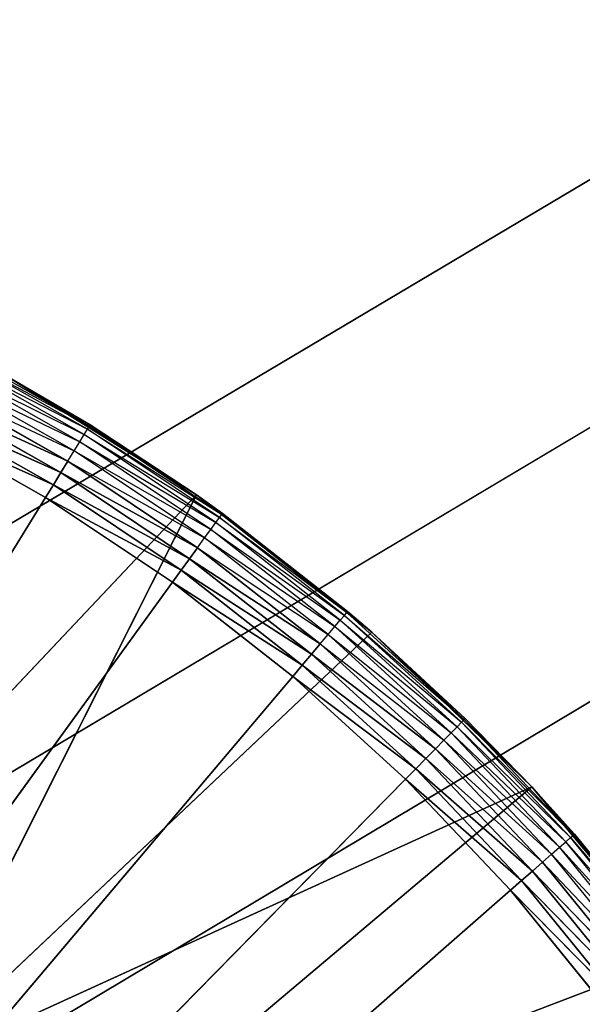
# Model space of a CAD drawing. Header units: centimetres. Extents: x 0.2 to 40.2, y 0.1 to 25.1.
# Tile 116 of 256: x 3.146 to 3.278, y 2.914 to 3.146. Entities that reach past the tile are written whole.
import ezdxf

# ---------------------------------------------------------------- set-up
doc = ezdxf.new("R2010")
doc.units = ezdxf.units.CM
doc.header["$LTSCALE"] = 2.54
doc.layers.get('0').update_dxf_attribs({"true_color": 0xff5454})

# ---------------------------------------------------------------- blocks, each defined once
blk = doc.blocks.new('P__ka _azienkowa 40cm.STL')
at = {"color": 0}
for p, q in [((3.01971, 2.95389, 3.03), (40, 24.925, 3.03)), ((3.01971, 2.95389, 3.03), (40, 24.925, 3.03)), ((3.075, 2.92811, 3.03), (40, 24.925, 3.03)), ((3.075, 2.92811, 3.03), (40, 24.925, 3.03)), ((40, 24.925, 2.93), (3.12497, 2.89312, 2.93)), ((40, 24.925, 2.93), (3.12497, 2.89312, 2.93)), ((3.12497, 2.89312, 3.03), (40, 24.925, 3.03)), ((3.12497, 2.89312, 3.03), (40, 24.925, 3.03)), ((3.16167, 3.04965, 2.64316), (3.1292, 3.06801, 2.64316)), ((3.1292, 3.06801, 2.64316), (3.16214, 3.05041, 2.64653)), ((3.16214, 3.05041, 2.64653), (3.12962, 3.06882, 2.64653)), ((3.1609, 3.04839, 2.64), (3.12853, 3.0667, 2.64)), ((3.12853, 3.0667, 2.64), (3.16167, 3.04965, 2.64316)), ((3.15985, 3.04669, 2.63714), (3.12761, 3.06493, 2.63714)), ((3.12761, 3.06493, 2.63714), (3.1609, 3.04839, 2.64)), ((3.15855, 3.04459, 2.63468), (3.12647, 3.06274, 2.63468)), ((3.12647, 3.06274, 2.63468), (3.15985, 3.04669, 2.63714)), ((3.1623, 3.05067, 2.65), (3.14294, 3.06201, 2.83)), ((3.14294, 3.06201, 2.83), (3.18729, 3.03422, 2.83)), ((3.1623, 3.05067, 2.65), (3.14294, 3.06201, 2.65)), ((3.1623, 3.05067, 2.65), (3.14294, 3.06201, 2.83)), ((3.14294, 3.06201, 2.83), (3.18729, 3.03422, 2.83)), ((3.14294, 3.06201, 2.65), (3.16214, 3.05041, 2.64653)), ((3.12516, 3.0602, 2.63268), (3.15855, 3.04459, 2.63468)), ((3.15705, 3.04216, 2.63268), (3.12516, 3.0602, 2.63268)), ((3.1554, 3.03947, 2.63121), (3.12371, 3.0574, 2.63121)), ((3.12371, 3.0574, 2.63121), (3.15705, 3.04216, 2.63268)), ((3.12371, 3.0574, 2.63121), (3.15705, 3.04216, 2.63268)), ((3.1554, 3.03947, 2.63121), (3.12371, 3.0574, 2.63121)), ((3.15363, 3.0366, 2.6303), (3.12216, 3.05441, 2.6303)), ((3.12216, 3.05441, 2.6303), (3.1554, 3.03947, 2.63121)), ((3.12216, 3.05441, 2.6303), (3.1554, 3.03947, 2.63121)), ((3.15363, 3.0366, 2.6303), (3.12216, 3.05441, 2.6303)), ((3.12057, 3.05132, 2.63), (3.15181, 3.03365, 2.63)), ((3.12057, 3.05132, 2.63), (3.15181, 3.03365, 2.63)), ((3.12057, 3.05132, 2.63), (3.15363, 3.0366, 2.6303)), ((3.12057, 3.05132, 2.63), (3.15363, 3.0366, 2.6303)), ((3.1609, 3.04839, 2.64), (3.16167, 3.04965, 2.64316)), ((3.16167, 3.04965, 2.64316), (3.16214, 3.05041, 2.64653)), ((3.19267, 3.0289, 2.64316), (3.16167, 3.04965, 2.64316)), ((3.16167, 3.04965, 2.64316), (3.1932, 3.02964, 2.64653)), ((3.1623, 3.05067, 2.65), (3.16214, 3.05041, 2.64653)), ((3.1932, 3.02964, 2.64653), (3.16214, 3.05041, 2.64653)), ((3.1623, 3.05067, 2.65), (3.1932, 3.02964, 2.64653)), ((3.18729, 3.03422, 2.65), (3.1623, 3.05067, 2.65)), ((3.1623, 3.05067, 2.65), (3.18729, 3.03422, 2.83)), ((3.1623, 3.05067, 2.65), (3.18729, 3.03422, 2.83)), ((3.15985, 3.04669, 2.63714), (3.1609, 3.04839, 2.64)), ((3.19181, 3.02771, 2.64), (3.1609, 3.04839, 2.64)), ((3.1609, 3.04839, 2.64), (3.19267, 3.0289, 2.64316)), ((3.15705, 3.04216, 2.63268), (3.15855, 3.04459, 2.63468)), ((3.15855, 3.04459, 2.63468), (3.15985, 3.04669, 2.63714)), ((3.18919, 3.0241, 2.63468), (3.15855, 3.04459, 2.63468)), ((3.15855, 3.04459, 2.63468), (3.19063, 3.02609, 2.63714)), ((3.19063, 3.02609, 2.63714), (3.15985, 3.04669, 2.63714)), ((3.15985, 3.04669, 2.63714), (3.19181, 3.02771, 2.64)), ((3.1554, 3.03947, 2.63121), (3.15705, 3.04216, 2.63268)), ((3.1554, 3.03947, 2.63121), (3.15705, 3.04216, 2.63268)), ((3.15705, 3.04216, 2.63268), (3.18919, 3.0241, 2.63468)), ((3.18751, 3.02178, 2.63268), (3.15705, 3.04216, 2.63268)), ((3.15363, 3.0366, 2.6303), (3.1554, 3.03947, 2.63121)), ((3.15363, 3.0366, 2.6303), (3.1554, 3.03947, 2.63121)), ((3.18566, 3.01923, 2.63121), (3.1554, 3.03947, 2.63121)), ((3.1554, 3.03947, 2.63121), (3.18751, 3.02178, 2.63268)), ((3.1554, 3.03947, 2.63121), (3.18751, 3.02178, 2.63268)), ((3.18566, 3.01923, 2.63121), (3.1554, 3.03947, 2.63121)), ((3.15181, 3.03365, 2.63), (3.15363, 3.0366, 2.6303)), ((3.15181, 3.03365, 2.63), (3.15363, 3.0366, 2.6303)), ((3.18368, 3.0165, 2.6303), (3.15363, 3.0366, 2.6303)), ((3.15363, 3.0366, 2.6303), (3.18566, 3.01923, 2.63121)), ((3.15363, 3.0366, 2.6303), (3.18566, 3.01923, 2.63121)), ((3.18368, 3.0165, 2.6303), (3.15363, 3.0366, 2.6303)), ((2.9, 2.625, 2.63), (3.15181, 3.03365, 2.63)), ((2.9, 2.625, 2.63), (3.15181, 3.03365, 2.63)), ((3.18729, 3.03422, 2.83), (3.08272, 2.92352, 2.83)), ((3.18729, 3.03422, 2.83), (3.08272, 2.92352, 2.83)), ((3.11869, 2.89826, 2.83), (3.18729, 3.03422, 2.83)), ((3.11869, 2.89826, 2.83), (3.18729, 3.03422, 2.83)), ((3.15181, 3.03365, 2.63), (3.18164, 3.01369, 2.63)), ((3.15181, 3.03365, 2.63), (3.18164, 3.01369, 2.63)), ((3.15181, 3.03365, 2.63), (3.18368, 3.0165, 2.6303)), ((3.15181, 3.03365, 2.63), (3.18368, 3.0165, 2.6303)), ((3.18729, 3.03422, 2.65), (3.1932, 3.02964, 2.64653)), ((3.19338, 3.02988, 2.65), (3.18729, 3.03422, 2.83)), ((3.18729, 3.03422, 2.83), (3.22849, 3.00195, 2.83)), ((3.19338, 3.02988, 2.65), (3.18729, 3.03422, 2.65)), ((3.18729, 3.03422, 2.65), (3.18729, 3.03422, 2.83)), ((3.19338, 3.02988, 2.65), (3.18729, 3.03422, 2.83)), ((3.18729, 3.03422, 2.65), (3.18729, 3.03422, 2.83)), ((3.18729, 3.03422, 2.83), (3.22849, 3.00195, 2.83)), ((3.19181, 3.02771, 2.64), (3.19267, 3.0289, 2.64316)), ((3.19267, 3.0289, 2.64316), (3.1932, 3.02964, 2.64653)), ((3.22204, 3.0059, 2.64316), (3.19267, 3.0289, 2.64316)), ((3.19267, 3.0289, 2.64316), (3.22262, 3.00659, 2.64653)), ((3.19338, 3.02988, 2.65), (3.1932, 3.02964, 2.64653)), ((3.22281, 3.00682, 2.65), (3.1932, 3.02964, 2.64653)), ((3.22262, 3.00659, 2.64653), (3.1932, 3.02964, 2.64653)), ((3.22281, 3.00682, 2.65), (3.19338, 3.02988, 2.65)), ((3.19338, 3.02988, 2.65), (3.22849, 3.00195, 2.83)), ((3.19338, 3.02988, 2.65), (3.22849, 3.00195, 2.83)), ((3.18919, 3.0241, 2.63468), (3.19063, 3.02609, 2.63714)), ((3.19063, 3.02609, 2.63714), (3.19181, 3.02771, 2.64)), ((3.21979, 3.00325, 2.63714), (3.19063, 3.02609, 2.63714)), ((3.19063, 3.02609, 2.63714), (3.22108, 3.00478, 2.64)), ((3.22108, 3.00478, 2.64), (3.19181, 3.02771, 2.64)), ((3.19181, 3.02771, 2.64), (3.22204, 3.0059, 2.64316)), ((3.18751, 3.02178, 2.63268), (3.18919, 3.0241, 2.63468)), ((3.2182, 3.00137, 2.63468), (3.18919, 3.0241, 2.63468)), ((3.18919, 3.0241, 2.63468), (3.21979, 3.00325, 2.63714)), ((3.18566, 3.01923, 2.63121), (3.18751, 3.02178, 2.63268)), ((3.18566, 3.01923, 2.63121), (3.18751, 3.02178, 2.63268)), ((3.18751, 3.02178, 2.63268), (3.2182, 3.00137, 2.63468)), ((3.21636, 2.99919, 2.63268), (3.18751, 3.02178, 2.63268)), ((3.18368, 3.0165, 2.6303), (3.18566, 3.01923, 2.63121)), ((3.18368, 3.0165, 2.6303), (3.18566, 3.01923, 2.63121)), ((3.21432, 2.99678, 2.63121), (3.18566, 3.01923, 2.63121)), ((3.18566, 3.01923, 2.63121), (3.21636, 2.99919, 2.63268)), ((3.18566, 3.01923, 2.63121), (3.21636, 2.99919, 2.63268)), ((3.21432, 2.99678, 2.63121), (3.18566, 3.01923, 2.63121)), ((3.18164, 3.01369, 2.63), (3.18368, 3.0165, 2.6303)), ((3.18164, 3.01369, 2.63), (3.18368, 3.0165, 2.6303)), ((3.21214, 2.9942, 2.6303), (3.18368, 3.0165, 2.6303)), ((3.18368, 3.0165, 2.6303), (3.21432, 2.99678, 2.63121)), ((3.18368, 3.0165, 2.6303), (3.21432, 2.99678, 2.63121)), ((3.21214, 2.9942, 2.6303), (3.18368, 3.0165, 2.6303)), ((3.18164, 3.01369, 2.63), (2.9, 2.625, 2.63)), ((3.18164, 3.01369, 2.63), (2.9, 2.625, 2.63)), ((3.18164, 3.01369, 2.63), (3.2099, 2.99155, 2.63)), ((3.18164, 3.01369, 2.63), (3.2099, 2.99155, 2.63)), ((3.18164, 3.01369, 2.63), (3.21214, 2.9942, 2.6303)), ((3.18164, 3.01369, 2.63), (3.21214, 2.9942, 2.6303)), ((3.22108, 3.00478, 2.64), (3.22204, 3.0059, 2.64316)), ((3.22204, 3.0059, 2.64316), (3.22262, 3.00659, 2.64653)), ((3.2496, 2.98077, 2.64316), (3.22204, 3.0059, 2.64316)), ((3.22204, 3.0059, 2.64316), (3.25023, 2.98142, 2.64653)), ((3.22281, 3.00682, 2.65), (3.22262, 3.00659, 2.64653)), ((3.22849, 3.00195, 2.65), (3.22262, 3.00659, 2.64653)), ((3.25023, 2.98142, 2.64653), (3.22262, 3.00659, 2.64653)), ((3.22849, 3.00195, 2.65), (3.22281, 3.00682, 2.65)), ((3.22281, 3.00682, 2.65), (3.22849, 3.00195, 2.83)), ((3.22281, 3.00682, 2.65), (3.22849, 3.00195, 2.83)), ((3.2182, 3.00137, 2.63468), (3.21979, 3.00325, 2.63714)), ((3.21979, 3.00325, 2.63714), (3.22108, 3.00478, 2.64)), ((3.24717, 2.9783, 2.63714), (3.21979, 3.00325, 2.63714)), ((3.21979, 3.00325, 2.63714), (3.24857, 2.97972, 2.64)), ((3.24857, 2.97972, 2.64), (3.22108, 3.00478, 2.64)), ((3.22108, 3.00478, 2.64), (3.2496, 2.98077, 2.64316)), ((3.22849, 3.00195, 2.83), (3.11869, 2.89826, 2.83)), ((3.22849, 3.00195, 2.83), (3.11869, 2.89826, 2.83)), ((3.21636, 2.99919, 2.63268), (3.2182, 3.00137, 2.63468)), ((3.24544, 2.97654, 2.63468), (3.2182, 3.00137, 2.63468)), ((3.2182, 3.00137, 2.63468), (3.24717, 2.9783, 2.63714)), ((3.22849, 3.00195, 2.65), (3.25023, 2.98142, 2.64653)), ((3.22849, 3.00195, 2.65), (3.22849, 3.00195, 2.83)), ((3.22849, 3.00195, 2.83), (3.25045, 2.98163, 2.65)), ((3.25045, 2.98163, 2.65), (3.22849, 3.00195, 2.65)), ((3.22849, 3.00195, 2.83), (3.25045, 2.98163, 2.65)), ((3.22849, 3.00195, 2.83), (3.26609, 2.96555, 2.83)), ((3.22849, 3.00195, 2.65), (3.22849, 3.00195, 2.83)), ((3.22849, 3.00195, 2.83), (3.26609, 2.96555, 2.83)), ((3.21432, 2.99678, 2.63121), (3.21636, 2.99919, 2.63268)), ((3.21432, 2.99678, 2.63121), (3.21636, 2.99919, 2.63268)), ((3.21636, 2.99919, 2.63268), (3.24544, 2.97654, 2.63468)), ((3.24344, 2.9745, 2.63268), (3.21636, 2.99919, 2.63268)), ((3.21214, 2.9942, 2.6303), (3.21432, 2.99678, 2.63121)), ((3.21214, 2.9942, 2.6303), (3.21432, 2.99678, 2.63121)), ((3.24122, 2.97225, 2.63121), (3.21432, 2.99678, 2.63121)), ((3.21432, 2.99678, 2.63121), (3.24344, 2.9745, 2.63268)), ((3.21432, 2.99678, 2.63121), (3.24344, 2.9745, 2.63268)), ((3.24122, 2.97225, 2.63121), (3.21432, 2.99678, 2.63121)), ((3.2099, 2.99155, 2.63), (3.21214, 2.9942, 2.6303)), ((3.2099, 2.99155, 2.63), (3.21214, 2.9942, 2.6303)), ((3.23886, 2.96985, 2.6303), (3.21214, 2.9942, 2.6303)), ((3.21214, 2.9942, 2.6303), (3.24122, 2.97225, 2.63121)), ((3.21214, 2.9942, 2.6303), (3.24122, 2.97225, 2.63121)), ((3.23886, 2.96985, 2.6303), (3.21214, 2.9942, 2.6303)), ((3.2099, 2.99155, 2.63), (2.9, 2.625, 2.63)), ((3.2099, 2.99155, 2.63), (2.9, 2.625, 2.63)), ((3.2099, 2.99155, 2.63), (3.23643, 2.96737, 2.63)), ((3.2099, 2.99155, 2.63), (3.23643, 2.96737, 2.63)), ((3.2099, 2.99155, 2.63), (3.23886, 2.96985, 2.6303)), ((3.2099, 2.99155, 2.63), (3.23886, 2.96985, 2.6303)), ((3.24717, 2.9783, 2.63714), (3.24857, 2.97972, 2.64)), ((3.24857, 2.97972, 2.64), (3.2496, 2.98077, 2.64316)), ((3.2741, 2.95268, 2.64), (3.24857, 2.97972, 2.64)), ((3.24857, 2.97972, 2.64), (3.27521, 2.95365, 2.64316)), ((3.2496, 2.98077, 2.64316), (3.25023, 2.98142, 2.64653)), ((3.27521, 2.95365, 2.64316), (3.2496, 2.98077, 2.64316)), ((3.2496, 2.98077, 2.64316), (3.27589, 2.95425, 2.64653)), ((3.25045, 2.98163, 2.65), (3.25023, 2.98142, 2.64653)), ((3.27589, 2.95425, 2.64653), (3.25023, 2.98142, 2.64653)), ((3.25023, 2.98142, 2.64653), (3.26609, 2.96555, 2.65)), ((3.26609, 2.96555, 2.83), (3.25045, 2.98163, 2.65)), ((3.26609, 2.96555, 2.83), (3.25045, 2.98163, 2.65)), ((3.26609, 2.96555, 2.65), (3.25045, 2.98163, 2.65)), ((3.24544, 2.97654, 2.63468), (3.24717, 2.9783, 2.63714)), ((3.2726, 2.95136, 2.63714), (3.24717, 2.9783, 2.63714)), ((3.24717, 2.9783, 2.63714), (3.2741, 2.95268, 2.64)), ((3.24344, 2.9745, 2.63268), (3.24544, 2.97654, 2.63468)), ((3.27074, 2.94974, 2.63468), (3.24544, 2.97654, 2.63468)), ((3.24544, 2.97654, 2.63468), (3.2726, 2.95136, 2.63714)), ((3.24122, 2.97225, 2.63121), (3.24344, 2.9745, 2.63268)), ((3.24122, 2.97225, 2.63121), (3.24344, 2.9745, 2.63268)), ((3.24344, 2.9745, 2.63268), (3.27074, 2.94974, 2.63468)), ((3.26859, 2.94786, 2.63268), (3.24344, 2.9745, 2.63268)), ((3.23886, 2.96985, 2.6303), (3.24122, 2.97225, 2.63121)), ((3.23886, 2.96985, 2.6303), (3.24122, 2.97225, 2.63121)), ((3.26622, 2.94578, 2.63121), (3.24122, 2.97225, 2.63121)), ((3.24122, 2.97225, 2.63121), (3.26859, 2.94786, 2.63268)), ((3.24122, 2.97225, 2.63121), (3.26859, 2.94786, 2.63268)), ((3.26622, 2.94578, 2.63121), (3.24122, 2.97225, 2.63121)), ((3.23643, 2.96737, 2.63), (3.23886, 2.96985, 2.6303)), ((3.23643, 2.96737, 2.63), (3.23886, 2.96985, 2.6303)), ((3.26368, 2.94356, 2.6303), (3.23886, 2.96985, 2.6303)), ((3.23886, 2.96985, 2.6303), (3.26622, 2.94578, 2.63121)), ((3.23886, 2.96985, 2.6303), (3.26622, 2.94578, 2.63121)), ((3.26368, 2.94356, 2.6303), (3.23886, 2.96985, 2.6303)), ((2.9, 2.625, 2.63), (3.23643, 2.96737, 2.63)), ((2.9, 2.625, 2.63), (3.23643, 2.96737, 2.63)), ((3.23643, 2.96737, 2.63), (3.26107, 2.94127, 2.63)), ((3.23643, 2.96737, 2.63), (3.26107, 2.94127, 2.63)), ((3.23643, 2.96737, 2.63), (3.26368, 2.94356, 2.6303)), ((3.23643, 2.96737, 2.63), (3.26368, 2.94356, 2.6303)), ((3.26609, 2.96555, 2.83), (3.11869, 2.89826, 2.83)), ((3.26609, 2.96555, 2.83), (3.11869, 2.89826, 2.83)), ((3.26609, 2.96555, 2.83), (3.15122, 2.8687, 2.83)), ((3.26609, 2.96555, 2.83), (3.15122, 2.8687, 2.83)), ((3.26609, 2.96555, 2.65), (3.27589, 2.95425, 2.64653)), ((3.27612, 2.95445, 2.65), (3.26609, 2.96555, 2.83)), ((3.26609, 2.96555, 2.83), (3.29968, 2.92542, 2.83)), ((3.26609, 2.96555, 2.83), (3.26609, 2.96555, 2.65)), ((3.26609, 2.96555, 2.83), (3.26609, 2.96555, 2.65)), ((3.27612, 2.95445, 2.65), (3.26609, 2.96555, 2.83)), ((3.27612, 2.95445, 2.65), (3.26609, 2.96555, 2.65)), ((3.26609, 2.96555, 2.83), (3.29968, 2.92542, 2.83)), ((3.27521, 2.95365, 2.64316), (3.27589, 2.95425, 2.64653)), ((3.27612, 2.95445, 2.65), (3.27589, 2.95425, 2.64653)), ((3.29968, 2.92542, 2.65), (3.27589, 2.95425, 2.64653)), ((3.29944, 2.92524, 2.64653), (3.27589, 2.95425, 2.64653)), ((3.29968, 2.92542, 2.83), (3.27612, 2.95445, 2.65)), ((3.29968, 2.92542, 2.65), (3.27612, 2.95445, 2.65)), ((3.29968, 2.92542, 2.83), (3.27612, 2.95445, 2.65)), ((3.2726, 2.95136, 2.63714), (3.2741, 2.95268, 2.64)), ((3.2741, 2.95268, 2.64), (3.27521, 2.95365, 2.64316)), ((3.29754, 2.92381, 2.64), (3.2741, 2.95268, 2.64)), ((3.2741, 2.95268, 2.64), (3.29872, 2.92469, 2.64316)), ((3.29872, 2.92469, 2.64316), (3.27521, 2.95365, 2.64316)), ((3.27521, 2.95365, 2.64316), (3.29944, 2.92524, 2.64653)), ((3.26859, 2.94786, 2.63268), (3.27074, 2.94974, 2.63468)), ((3.27074, 2.94974, 2.63468), (3.2726, 2.95136, 2.63714)), ((3.29397, 2.92113, 2.63468), (3.27074, 2.94974, 2.63468)), ((3.27074, 2.94974, 2.63468), (3.29594, 2.92261, 2.63714)), ((3.29594, 2.92261, 2.63714), (3.2726, 2.95136, 2.63714)), ((3.2726, 2.95136, 2.63714), (3.29754, 2.92381, 2.64)), ((3.26622, 2.94578, 2.63121), (3.26859, 2.94786, 2.63268)), ((3.26622, 2.94578, 2.63121), (3.26859, 2.94786, 2.63268)), ((3.26859, 2.94786, 2.63268), (3.29397, 2.92113, 2.63468)), ((3.29169, 2.91941, 2.63268), (3.26859, 2.94786, 2.63268)), ((3.26368, 2.94356, 2.6303), (3.26622, 2.94578, 2.63121)), ((3.26368, 2.94356, 2.6303), (3.26622, 2.94578, 2.63121)), ((3.28917, 2.91751, 2.63121), (3.26622, 2.94578, 2.63121)), ((3.26622, 2.94578, 2.63121), (3.29169, 2.91941, 2.63268)), ((3.26622, 2.94578, 2.63121), (3.29169, 2.91941, 2.63268)), ((3.28917, 2.91751, 2.63121), (3.26622, 2.94578, 2.63121)), ((3.26107, 2.94127, 2.63), (3.26368, 2.94356, 2.6303)), ((3.26107, 2.94127, 2.63), (3.26368, 2.94356, 2.6303)), ((3.28647, 2.91549, 2.6303), (3.26368, 2.94356, 2.6303)), ((3.26368, 2.94356, 2.6303), (3.28917, 2.91751, 2.63121)), ((3.26368, 2.94356, 2.6303), (3.28917, 2.91751, 2.63121)), ((3.28647, 2.91549, 2.6303), (3.26368, 2.94356, 2.6303)), ((3.26107, 2.94127, 2.63), (2.9, 2.625, 2.63)), ((3.26107, 2.94127, 2.63), (2.9, 2.625, 2.63)), ((3.26107, 2.94127, 2.63), (3.2837, 2.9134, 2.63)), ((3.26107, 2.94127, 2.63), (3.2837, 2.9134, 2.63)), ((3.26107, 2.94127, 2.63), (3.28647, 2.91549, 2.6303)), ((3.26107, 2.94127, 2.63), (3.28647, 2.91549, 2.6303)), ((3.29968, 2.92542, 2.83), (3.15122, 2.8687, 2.83)), ((3.29968, 2.92542, 2.83), (3.15122, 2.8687, 2.83))]:
    blk.add_line(p, q, dxfattribs=at)
mesh = blk.add_polyface(dxfattribs=at)
corners = [(40, 24.925, 2.93), (3.12497, 2.89312, 2.93), (0.4, 24.925, 2.93)]
mesh.append_faces([[corners[k] for k in face] for face in [(0, 1, 2)]], dxfattribs={"color": 0})
mesh = blk.add_polyface(dxfattribs=at)
corners = [(40, 24.925, 3.03), (0.4, 24.925, 3.03), (3.01971, 2.95389, 3.03)]
mesh.append_faces([[corners[k] for k in face] for face in [(0, 1, 2)]], dxfattribs={"color": 0})
mesh = blk.add_polyface(dxfattribs=at)
corners = [(40, 24.925, 3.03), (3.01971, 2.95389, 3.03), (3.075, 2.92811, 3.03)]
mesh.append_faces([[corners[k] for k in face] for face in [(0, 1, 2)]], dxfattribs={"color": 0})
mesh = blk.add_polyface(dxfattribs=at)
corners = [(40, 24.925, 3.03), (3.075, 2.92811, 3.03), (3.12497, 2.89312, 3.03)]
mesh.append_faces([[corners[k] for k in face] for face in [(0, 1, 2)]], dxfattribs={"color": 0})
mesh = blk.add_polyface(dxfattribs=at)
corners = [(40, 24.925, 2.93), (37.325, 2.92811, 2.93), (3.12497, 2.89312, 2.93)]
mesh.append_faces([[corners[k] for k in face] for face in [(0, 1, 2)]], dxfattribs={"color": 0})
mesh = blk.add_polyface(dxfattribs=at)
corners = [(40, 24.925, 3.03), (3.12497, 2.89312, 3.03), (37.15532, 2.68578, 3.03)]
mesh.append_faces([[corners[k] for k in face] for face in [(0, 1, 2)]], dxfattribs={"color": 0})
mesh = blk.add_polyface(dxfattribs=at)
corners = [(40, 8.125, 11.93), (0.4, 8.125, 11.93), (40, 0.325, 11.93)]
mesh.append_faces([[corners[k] for k in face] for face in [(0, 1, 2)]], dxfattribs={"color": 0})
mesh = blk.add_polyface(dxfattribs=at)
corners = [(40, 0.325, 11.93), (0.4, 8.125, 11.93), (0.4, 0.325, 11.93)]
mesh.append_faces([[corners[k] for k in face] for face in [(0, 1, 2)]], dxfattribs={"color": 0})
mesh = blk.add_polyface(dxfattribs=at)
corners = [(40, 0.325, 11.83), (0.4, 0.325, 11.83), (0.4, 8.125, 11.83)]
mesh.append_faces([[corners[k] for k in face] for face in [(0, 1, 2)]], dxfattribs={"color": 0})
mesh = blk.add_polyface(dxfattribs=at)
corners = [(40, 0.325, 11.83), (0.4, 8.125, 11.83), (40, 8.125, 11.83)]
mesh.append_faces([[corners[k] for k in face] for face in [(0, 1, 2)]], dxfattribs={"color": 0})
mesh = blk.add_polyface(dxfattribs=at)
corners = [(3.14294, 3.06201, 2.65), (3.16214, 3.05041, 2.64653), (3.12962, 3.06882, 2.64653)]
mesh.append_faces([[corners[k] for k in face] for face in [(0, 1, 2)]], dxfattribs={"color": 0})
mesh = blk.add_polyface(dxfattribs=at)
corners = [(3.18729, 3.03422, 2.83), (3.14294, 3.06201, 2.83), (3.08272, 2.92352, 2.83)]
mesh.append_faces([[corners[k] for k in face] for face in [(0, 1, 2)]], dxfattribs={"color": 0})
mesh = blk.add_polyface(dxfattribs=at)
corners = [(3.18729, 3.03422, 2.83), (3.1623, 3.05067, 2.65), (3.14294, 3.06201, 2.83)]
mesh.append_faces([[corners[k] for k in face] for face in [(0, 1, 2)]], dxfattribs={"color": 0})
mesh = blk.add_polyface(dxfattribs=at)
corners = [(3.14294, 3.06201, 2.83), (3.1623, 3.05067, 2.65), (3.14294, 3.06201, 2.65)]
mesh.append_faces([[corners[k] for k in face] for face in [(0, 1, 2)]], dxfattribs={"color": 0})
mesh = blk.add_polyface(dxfattribs=at)
corners = [(3.15705, 3.04216, 2.63268), (3.12371, 3.0574, 2.63121), (3.12516, 3.0602, 2.63268)]
mesh.append_faces([[corners[k] for k in face] for face in [(0, 1, 2)]], dxfattribs={"color": 0})
mesh = blk.add_polyface(dxfattribs=at)
corners = [(3.1554, 3.03947, 2.63121), (3.12216, 3.05441, 2.6303), (3.12371, 3.0574, 2.63121)]
mesh.append_faces([[corners[k] for k in face] for face in [(0, 1, 2)]], dxfattribs={"color": 0})
mesh = blk.add_polyface(dxfattribs=at)
corners = [(3.15705, 3.04216, 2.63268), (3.1554, 3.03947, 2.63121), (3.12371, 3.0574, 2.63121)]
mesh.append_faces([[corners[k] for k in face] for face in [(0, 1, 2)]], dxfattribs={"color": 0})
mesh = blk.add_polyface(dxfattribs=at)
corners = [(3.15363, 3.0366, 2.6303), (3.12057, 3.05132, 2.63), (3.12216, 3.05441, 2.6303)]
mesh.append_faces([[corners[k] for k in face] for face in [(0, 1, 2)]], dxfattribs={"color": 0})
mesh = blk.add_polyface(dxfattribs=at)
corners = [(3.1554, 3.03947, 2.63121), (3.15363, 3.0366, 2.6303), (3.12216, 3.05441, 2.6303)]
mesh.append_faces([[corners[k] for k in face] for face in [(0, 1, 2)]], dxfattribs={"color": 0})
mesh = blk.add_polyface(dxfattribs=at)
corners = [(3.15181, 3.03365, 2.63), (2.9, 2.625, 2.63), (3.12057, 3.05132, 2.63)]
mesh.append_faces([[corners[k] for k in face] for face in [(0, 1, 2)]], dxfattribs={"color": 0})
mesh = blk.add_polyface(dxfattribs=at)
corners = [(3.15363, 3.0366, 2.6303), (3.15181, 3.03365, 2.63), (3.12057, 3.05132, 2.63)]
mesh.append_faces([[corners[k] for k in face] for face in [(0, 1, 2)]], dxfattribs={"color": 0})
mesh = blk.add_polyface(dxfattribs=at)
corners = [(3.18729, 3.03422, 2.83), (3.18729, 3.03422, 2.65), (3.1623, 3.05067, 2.65)]
mesh.append_faces([[corners[k] for k in face] for face in [(0, 1, 2)]], dxfattribs={"color": 0})
mesh = blk.add_polyface(dxfattribs=at)
corners = [(3.18751, 3.02178, 2.63268), (3.1554, 3.03947, 2.63121), (3.15705, 3.04216, 2.63268)]
mesh.append_faces([[corners[k] for k in face] for face in [(0, 1, 2)]], dxfattribs={"color": 0})
mesh = blk.add_polyface(dxfattribs=at)
corners = [(3.18566, 3.01923, 2.63121), (3.15363, 3.0366, 2.6303), (3.1554, 3.03947, 2.63121)]
mesh.append_faces([[corners[k] for k in face] for face in [(0, 1, 2)]], dxfattribs={"color": 0})
mesh = blk.add_polyface(dxfattribs=at)
corners = [(3.18751, 3.02178, 2.63268), (3.18566, 3.01923, 2.63121), (3.1554, 3.03947, 2.63121)]
mesh.append_faces([[corners[k] for k in face] for face in [(0, 1, 2)]], dxfattribs={"color": 0})
mesh = blk.add_polyface(dxfattribs=at)
corners = [(3.18368, 3.0165, 2.6303), (3.15181, 3.03365, 2.63), (3.15363, 3.0366, 2.6303)]
mesh.append_faces([[corners[k] for k in face] for face in [(0, 1, 2)]], dxfattribs={"color": 0})
mesh = blk.add_polyface(dxfattribs=at)
corners = [(3.18566, 3.01923, 2.63121), (3.18368, 3.0165, 2.6303), (3.15363, 3.0366, 2.6303)]
mesh.append_faces([[corners[k] for k in face] for face in [(0, 1, 2)]], dxfattribs={"color": 0})
mesh = blk.add_polyface(dxfattribs=at)
corners = [(3.18164, 3.01369, 2.63), (2.9, 2.625, 2.63), (3.15181, 3.03365, 2.63)]
mesh.append_faces([[corners[k] for k in face] for face in [(0, 1, 2)]], dxfattribs={"color": 0})
mesh = blk.add_polyface(dxfattribs=at)
corners = [(3.18729, 3.03422, 2.83), (3.08272, 2.92352, 2.83), (3.11869, 2.89826, 2.83)]
mesh.append_faces([[corners[k] for k in face] for face in [(0, 1, 2)]], dxfattribs={"color": 0})
mesh = blk.add_polyface(dxfattribs=at)
corners = [(3.22849, 3.00195, 2.83), (3.18729, 3.03422, 2.83), (3.11869, 2.89826, 2.83)]
mesh.append_faces([[corners[k] for k in face] for face in [(0, 1, 2)]], dxfattribs={"color": 0})
mesh = blk.add_polyface(dxfattribs=at)
corners = [(3.18368, 3.0165, 2.6303), (3.18164, 3.01369, 2.63), (3.15181, 3.03365, 2.63)]
mesh.append_faces([[corners[k] for k in face] for face in [(0, 1, 2)]], dxfattribs={"color": 0})
mesh = blk.add_polyface(dxfattribs=at)
corners = [(3.22849, 3.00195, 2.83), (3.19338, 3.02988, 2.65), (3.18729, 3.03422, 2.83)]
mesh.append_faces([[corners[k] for k in face] for face in [(0, 1, 2)]], dxfattribs={"color": 0})
mesh = blk.add_polyface(dxfattribs=at)
corners = [(3.18729, 3.03422, 2.83), (3.19338, 3.02988, 2.65), (3.18729, 3.03422, 2.65)]
mesh.append_faces([[corners[k] for k in face] for face in [(0, 1, 2)]], dxfattribs={"color": 0})
mesh = blk.add_polyface(dxfattribs=at)
corners = [(3.22849, 3.00195, 2.83), (3.22281, 3.00682, 2.65), (3.19338, 3.02988, 2.65)]
mesh.append_faces([[corners[k] for k in face] for face in [(0, 1, 2)]], dxfattribs={"color": 0})
mesh = blk.add_polyface(dxfattribs=at)
corners = [(3.21636, 2.99919, 2.63268), (3.18566, 3.01923, 2.63121), (3.18751, 3.02178, 2.63268)]
mesh.append_faces([[corners[k] for k in face] for face in [(0, 1, 2)]], dxfattribs={"color": 0})
mesh = blk.add_polyface(dxfattribs=at)
corners = [(3.21432, 2.99678, 2.63121), (3.18368, 3.0165, 2.6303), (3.18566, 3.01923, 2.63121)]
mesh.append_faces([[corners[k] for k in face] for face in [(0, 1, 2)]], dxfattribs={"color": 0})
mesh = blk.add_polyface(dxfattribs=at)
corners = [(3.21636, 2.99919, 2.63268), (3.21432, 2.99678, 2.63121), (3.18566, 3.01923, 2.63121)]
mesh.append_faces([[corners[k] for k in face] for face in [(0, 1, 2)]], dxfattribs={"color": 0})
mesh = blk.add_polyface(dxfattribs=at)
corners = [(3.21214, 2.9942, 2.6303), (3.18164, 3.01369, 2.63), (3.18368, 3.0165, 2.6303)]
mesh.append_faces([[corners[k] for k in face] for face in [(0, 1, 2)]], dxfattribs={"color": 0})
mesh = blk.add_polyface(dxfattribs=at)
corners = [(3.21432, 2.99678, 2.63121), (3.21214, 2.9942, 2.6303), (3.18368, 3.0165, 2.6303)]
mesh.append_faces([[corners[k] for k in face] for face in [(0, 1, 2)]], dxfattribs={"color": 0})
mesh = blk.add_polyface(dxfattribs=at)
corners = [(3.2099, 2.99155, 2.63), (2.9, 2.625, 2.63), (3.18164, 3.01369, 2.63)]
mesh.append_faces([[corners[k] for k in face] for face in [(0, 1, 2)]], dxfattribs={"color": 0})
mesh = blk.add_polyface(dxfattribs=at)
corners = [(3.21214, 2.9942, 2.6303), (3.2099, 2.99155, 2.63), (3.18164, 3.01369, 2.63)]
mesh.append_faces([[corners[k] for k in face] for face in [(0, 1, 2)]], dxfattribs={"color": 0})
mesh = blk.add_polyface(dxfattribs=at)
corners = [(3.22849, 3.00195, 2.83), (3.22849, 3.00195, 2.65), (3.22281, 3.00682, 2.65)]
mesh.append_faces([[corners[k] for k in face] for face in [(0, 1, 2)]], dxfattribs={"color": 0})
mesh = blk.add_polyface(dxfattribs=at)
corners = [(3.26609, 2.96555, 2.83), (3.22849, 3.00195, 2.83), (3.11869, 2.89826, 2.83)]
mesh.append_faces([[corners[k] for k in face] for face in [(0, 1, 2)]], dxfattribs={"color": 0})
mesh = blk.add_polyface(dxfattribs=at)
corners = [(3.22849, 3.00195, 2.83), (3.25045, 2.98163, 2.65), (3.22849, 3.00195, 2.65)]
mesh.append_faces([[corners[k] for k in face] for face in [(0, 1, 2)]], dxfattribs={"color": 0})
mesh = blk.add_polyface(dxfattribs=at)
corners = [(3.26609, 2.96555, 2.83), (3.25045, 2.98163, 2.65), (3.22849, 3.00195, 2.83)]
mesh.append_faces([[corners[k] for k in face] for face in [(0, 1, 2)]], dxfattribs={"color": 0})
mesh = blk.add_polyface(dxfattribs=at)
corners = [(3.24344, 2.9745, 2.63268), (3.21432, 2.99678, 2.63121), (3.21636, 2.99919, 2.63268)]
mesh.append_faces([[corners[k] for k in face] for face in [(0, 1, 2)]], dxfattribs={"color": 0})
mesh = blk.add_polyface(dxfattribs=at)
corners = [(3.24122, 2.97225, 2.63121), (3.21214, 2.9942, 2.6303), (3.21432, 2.99678, 2.63121)]
mesh.append_faces([[corners[k] for k in face] for face in [(0, 1, 2)]], dxfattribs={"color": 0})
mesh = blk.add_polyface(dxfattribs=at)
corners = [(3.24344, 2.9745, 2.63268), (3.24122, 2.97225, 2.63121), (3.21432, 2.99678, 2.63121)]
mesh.append_faces([[corners[k] for k in face] for face in [(0, 1, 2)]], dxfattribs={"color": 0})
mesh = blk.add_polyface(dxfattribs=at)
corners = [(3.23886, 2.96985, 2.6303), (3.2099, 2.99155, 2.63), (3.21214, 2.9942, 2.6303)]
mesh.append_faces([[corners[k] for k in face] for face in [(0, 1, 2)]], dxfattribs={"color": 0})
mesh = blk.add_polyface(dxfattribs=at)
corners = [(3.24122, 2.97225, 2.63121), (3.23886, 2.96985, 2.6303), (3.21214, 2.9942, 2.6303)]
mesh.append_faces([[corners[k] for k in face] for face in [(0, 1, 2)]], dxfattribs={"color": 0})
mesh = blk.add_polyface(dxfattribs=at)
corners = [(3.23643, 2.96737, 2.63), (2.9, 2.625, 2.63), (3.2099, 2.99155, 2.63)]
mesh.append_faces([[corners[k] for k in face] for face in [(0, 1, 2)]], dxfattribs={"color": 0})
mesh = blk.add_polyface(dxfattribs=at)
corners = [(3.23886, 2.96985, 2.6303), (3.23643, 2.96737, 2.63), (3.2099, 2.99155, 2.63)]
mesh.append_faces([[corners[k] for k in face] for face in [(0, 1, 2)]], dxfattribs={"color": 0})
mesh = blk.add_polyface(dxfattribs=at)
corners = [(3.25045, 2.98163, 2.65), (3.26609, 2.96555, 2.83), (3.26609, 2.96555, 2.65)]
mesh.append_faces([[corners[k] for k in face] for face in [(0, 1, 2)]], dxfattribs={"color": 0})
mesh = blk.add_polyface(dxfattribs=at)
corners = [(3.26859, 2.94786, 2.63268), (3.24122, 2.97225, 2.63121), (3.24344, 2.9745, 2.63268)]
mesh.append_faces([[corners[k] for k in face] for face in [(0, 1, 2)]], dxfattribs={"color": 0})
mesh = blk.add_polyface(dxfattribs=at)
corners = [(3.26622, 2.94578, 2.63121), (3.23886, 2.96985, 2.6303), (3.24122, 2.97225, 2.63121)]
mesh.append_faces([[corners[k] for k in face] for face in [(0, 1, 2)]], dxfattribs={"color": 0})
mesh = blk.add_polyface(dxfattribs=at)
corners = [(3.26859, 2.94786, 2.63268), (3.26622, 2.94578, 2.63121), (3.24122, 2.97225, 2.63121)]
mesh.append_faces([[corners[k] for k in face] for face in [(0, 1, 2)]], dxfattribs={"color": 0})
mesh = blk.add_polyface(dxfattribs=at)
corners = [(3.26368, 2.94356, 2.6303), (3.23643, 2.96737, 2.63), (3.23886, 2.96985, 2.6303)]
mesh.append_faces([[corners[k] for k in face] for face in [(0, 1, 2)]], dxfattribs={"color": 0})
mesh = blk.add_polyface(dxfattribs=at)
corners = [(3.26622, 2.94578, 2.63121), (3.26368, 2.94356, 2.6303), (3.23886, 2.96985, 2.6303)]
mesh.append_faces([[corners[k] for k in face] for face in [(0, 1, 2)]], dxfattribs={"color": 0})
mesh = blk.add_polyface(dxfattribs=at)
corners = [(3.26107, 2.94127, 2.63), (2.9, 2.625, 2.63), (3.23643, 2.96737, 2.63)]
mesh.append_faces([[corners[k] for k in face] for face in [(0, 1, 2)]], dxfattribs={"color": 0})
mesh = blk.add_polyface(dxfattribs=at)
corners = [(3.26368, 2.94356, 2.6303), (3.26107, 2.94127, 2.63), (3.23643, 2.96737, 2.63)]
mesh.append_faces([[corners[k] for k in face] for face in [(0, 1, 2)]], dxfattribs={"color": 0})
mesh = blk.add_polyface(dxfattribs=at)
corners = [(3.26609, 2.96555, 2.83), (3.11869, 2.89826, 2.83), (3.15122, 2.8687, 2.83)]
mesh.append_faces([[corners[k] for k in face] for face in [(0, 1, 2)]], dxfattribs={"color": 0})
mesh = blk.add_polyface(dxfattribs=at)
corners = [(3.29968, 2.92542, 2.83), (3.26609, 2.96555, 2.83), (3.15122, 2.8687, 2.83)]
mesh.append_faces([[corners[k] for k in face] for face in [(0, 1, 2)]], dxfattribs={"color": 0})
mesh = blk.add_polyface(dxfattribs=at)
corners = [(3.26609, 2.96555, 2.83), (3.29968, 2.92542, 2.83), (3.27612, 2.95445, 2.65)]
mesh.append_faces([[corners[k] for k in face] for face in [(0, 1, 2)]], dxfattribs={"color": 0})
mesh = blk.add_polyface(dxfattribs=at)
corners = [(3.26609, 2.96555, 2.83), (3.27612, 2.95445, 2.65), (3.26609, 2.96555, 2.65)]
mesh.append_faces([[corners[k] for k in face] for face in [(0, 1, 2)]], dxfattribs={"color": 0})
mesh = blk.add_polyface(dxfattribs=at)
corners = [(3.27612, 2.95445, 2.65), (3.29968, 2.92542, 2.83), (3.29968, 2.92542, 2.65)]
mesh.append_faces([[corners[k] for k in face] for face in [(0, 1, 2)]], dxfattribs={"color": 0})
mesh = blk.add_polyface(dxfattribs=at)
corners = [(3.29169, 2.91941, 2.63268), (3.26622, 2.94578, 2.63121), (3.26859, 2.94786, 2.63268)]
mesh.append_faces([[corners[k] for k in face] for face in [(0, 1, 2)]], dxfattribs={"color": 0})
mesh = blk.add_polyface(dxfattribs=at)
corners = [(3.28917, 2.91751, 2.63121), (3.26368, 2.94356, 2.6303), (3.26622, 2.94578, 2.63121)]
mesh.append_faces([[corners[k] for k in face] for face in [(0, 1, 2)]], dxfattribs={"color": 0})
mesh = blk.add_polyface(dxfattribs=at)
corners = [(3.29169, 2.91941, 2.63268), (3.28917, 2.91751, 2.63121), (3.26622, 2.94578, 2.63121)]
mesh.append_faces([[corners[k] for k in face] for face in [(0, 1, 2)]], dxfattribs={"color": 0})
mesh = blk.add_polyface(dxfattribs=at)
corners = [(3.28647, 2.91549, 2.6303), (3.26107, 2.94127, 2.63), (3.26368, 2.94356, 2.6303)]
mesh.append_faces([[corners[k] for k in face] for face in [(0, 1, 2)]], dxfattribs={"color": 0})
mesh = blk.add_polyface(dxfattribs=at)
corners = [(3.28917, 2.91751, 2.63121), (3.28647, 2.91549, 2.6303), (3.26368, 2.94356, 2.6303)]
mesh.append_faces([[corners[k] for k in face] for face in [(0, 1, 2)]], dxfattribs={"color": 0})
mesh = blk.add_polyface(dxfattribs=at)
corners = [(3.2837, 2.9134, 2.63), (2.9, 2.625, 2.63), (3.26107, 2.94127, 2.63)]
mesh.append_faces([[corners[k] for k in face] for face in [(0, 1, 2)]], dxfattribs={"color": 0})
mesh = blk.add_polyface(dxfattribs=at)
corners = [(3.28647, 2.91549, 2.6303), (3.2837, 2.9134, 2.63), (3.26107, 2.94127, 2.63)]
mesh.append_faces([[corners[k] for k in face] for face in [(0, 1, 2)]], dxfattribs={"color": 0})
mesh = blk.add_polyface(dxfattribs=at)
corners = [(37.325, 2.92811, 2.93), (37.27502, 2.89312, 2.93), (3.12497, 2.89312, 2.93)]
mesh.append_faces([[corners[k] for k in face] for face in [(0, 1, 2)]], dxfattribs={"color": 0})
mesh = blk.add_polyface(dxfattribs=at)
corners = [(3.29968, 2.92542, 2.83), (3.15122, 2.8687, 2.83), (3.17978, 2.83529, 2.83)]
mesh.append_faces([[corners[k] for k in face] for face in [(0, 1, 2)]], dxfattribs={"color": 0})
mesh = blk.add_polyface(dxfattribs=at)
corners = [(3.3289, 2.88199, 2.83), (3.29968, 2.92542, 2.83), (3.17978, 2.83529, 2.83)]
mesh.append_faces([[corners[k] for k in face] for face in [(0, 1, 2)]], dxfattribs={"color": 0})

msp = doc.modelspace()

# ---------------------------------------------------------------- block references
at = {"color": 0}
msp.add_blockref('P__ka _azienkowa 40cm.STL', (0, 0), dxfattribs=at)

doc.saveas('drawing.dxf')
